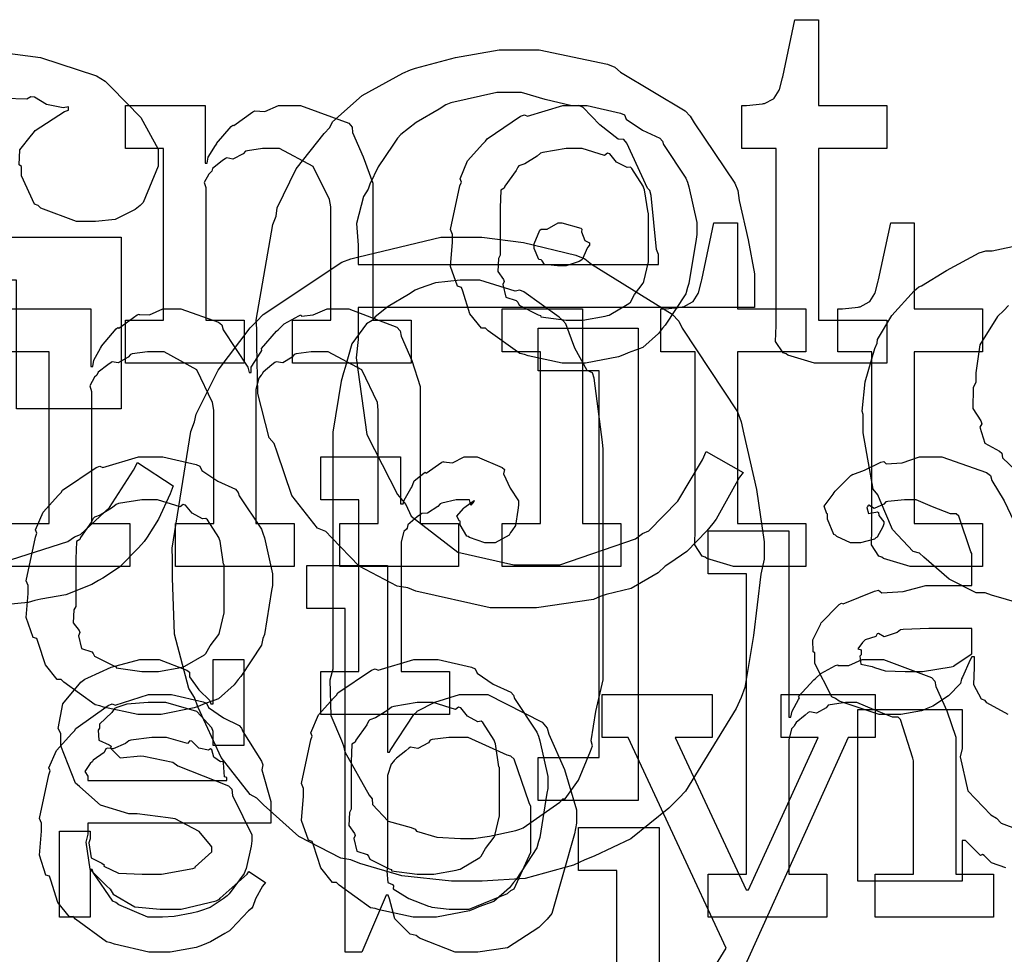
# Model space of a CAD drawing. Extents: x 0 to 8.5, y 0 to 11.
# Tile 86 of 256: x 4.009 to 4.327, y 3.429 to 3.731. Entities that reach past the tile are written whole.
import ezdxf

# ---------------------------------------------------------------- set-up
doc = ezdxf.new("R2010")
doc.units = 0
doc.layers.get('0').update_dxf_attribs({"linetype": 'CONTINUOUS'})

msp = doc.modelspace()

# ---------------------------------------------------------------- linework, layer by layer
at = {"color": 0}
for points in [[(4.26882, 3.61979), (4.26579, 3.61979), (4.25722, 3.62235), (4.25667, 3.62283), (4.25564, 3.6231), (4.25325, 3.62679), (4.25342, 3.632), (4.25342, 3.63368), (4.25342, 3.68924), (4.24235, 3.68924), (4.24235, 3.70313), (4.24387, 3.70313), (4.24387, 3.70313), (4.24897, 3.70367), (4.24929, 3.70378), (4.24962, 3.70383), (4.25256, 3.70535), (4.25276, 3.70551), (4.25276, 3.70551), (4.25439, 3.70806), (4.2545, 3.70833), (4.2545, 3.70833), (4.25549, 3.71208), (4.25558, 3.71246), (4.2595, 3.7309), (4.26708, 3.7309), (4.26708, 3.70313), (4.28922, 3.70313), (4.28922, 3.68924), (4.26708, 3.68924), (4.26708, 3.63368), (4.28922, 3.63368), (4.28922, 3.61979), (4.28825, 3.61979), (4.28603, 3.61979), (4.28532, 3.61979), (4.28407, 3.61979), (4.28125, 3.61979), (4.28033, 3.61979), (4.27892, 3.61979), (4.27572, 3.61979), (4.27468, 3.61979), (4.27322, 3.61979), (4.26992, 3.61979), (4.26882, 3.61979)], [(4.16982, 3.54064), (4.16092, 3.54064), (4.13683, 3.54606), (4.13422, 3.54715), (4.13081, 3.54769), (4.11854, 3.55414), (4.10954, 3.56342), (4.10775, 3.56538), (4.10504, 3.56646), (4.09679, 3.57699), (4.09201, 3.59104), (4.09104, 3.59381), (4.08942, 3.59565), (4.08578, 3.61003), (4.08539, 3.62571), (4.08539, 3.63092), (4.08518, 3.63368), (4.0906, 3.66465), (4.09169, 3.66737), (4.09201, 3.67003), (4.0981, 3.68267), (4.10721, 3.69407), (4.10906, 3.69601), (4.10986, 3.69786), (4.11951, 3.70643), (4.1326, 3.7136), (4.1351, 3.71468), (4.13672, 3.71517), (4.14968, 3.71864), (4.16379, 3.72119), (4.16851, 3.72119), (4.17671, 3.72119), (4.19883, 3.71653), (4.20128, 3.71556), (4.20307, 3.71392), (4.22396, 3.70144), (4.22558, 3.69971), (4.22694, 3.69754), (4.24007, 3.678), (4.241, 3.67562), (4.24143, 3.67247), (4.24436, 3.65967), (4.24642, 3.64871), (4.24642, 3.64501), (4.24642, 3.63786), (4.11817, 3.63786), (4.11817, 3.62744), (4.11751, 3.62153), (4.12104, 3.59674), (4.13097, 3.57731), (4.13357, 3.57406), (4.13536, 3.57036), (4.15039, 3.55871), (4.16851, 3.55453), (4.17458, 3.55453), (4.18349, 3.55453), (4.20796, 3.56304), (4.21018, 3.56472), (4.21218, 3.5656), (4.22163, 3.57519), (4.22954, 3.58849), (4.23079, 3.59119), (4.24274, 3.58447), (4.24154, 3.5829), (4.234, 3.56933), (4.23296, 3.56799), (4.23101, 3.5656), (4.22456, 3.55892), (4.21907, 3.55512), (4.21756, 3.5541), (4.21522, 3.55197), (4.20649, 3.54693), (4.19846, 3.54497), (4.1965, 3.54432), (4.19428, 3.5434), (4.17589, 3.54064), (4.16982, 3.54064)], [(4.11817, 3.65175), (4.21539, 3.65175), (4.21539, 3.655), (4.21474, 3.65657), (4.213, 3.67404), (4.21257, 3.67562), (4.21175, 3.67638), (4.20508, 3.69097), (4.2041, 3.69211), (4.20231, 3.69228), (4.19635, 3.69689), (4.19103, 3.70253), (4.18956, 3.70318), (4.18728, 3.70307), (4.17865, 3.70508), (4.17101, 3.70731), (4.16851, 3.70731), (4.16303, 3.70731), (4.14817, 3.70404), (4.1466, 3.7034), (4.14437, 3.70199), (4.13699, 3.6976), (4.132, 3.69374), (4.13097, 3.69254), (4.12939, 3.69032), (4.12462, 3.68332), (4.12196, 3.67768), (4.12142, 3.67606), (4.11996, 3.67367), (4.11762, 3.66499), (4.11817, 3.65799), (4.11817, 3.65565), (4.11817, 3.65175)], [(4.04292, 3.63368), (4.05528, 3.63368), (4.05528, 3.68924), (4.04292, 3.68924), (4.04292, 3.70313), (4.06874, 3.70313), (4.06874, 3.68446), (4.06939, 3.68446), (4.06939, 3.68446), (4.06967, 3.68642), (4.07206, 3.69021), (4.07243, 3.69075), (4.07232, 3.69081), (4.0771, 3.6964), (4.07764, 3.69683), (4.07801, 3.69667), (4.0841, 3.70111), (4.08479, 3.70139), (4.08479, 3.70139), (4.08806, 3.70117), (4.09244, 3.70313), (4.09392, 3.70313), (4.0995, 3.70313), (4.11513, 3.69738), (4.11626, 3.69618), (4.11638, 3.69444), (4.11979, 3.68658), (4.12299, 3.678), (4.12299, 3.67513), (4.12299, 3.63368), (4.13536, 3.63368), (4.13536, 3.61979), (4.09694, 3.61979), (4.09694, 3.63368), (4.10932, 3.63368), (4.10932, 3.67036), (4.10889, 3.67279), (4.10363, 3.68343), (4.09272, 3.68924), (4.08914, 3.68924), (4.08729, 3.68924), (4.08236, 3.68853), (4.08176, 3.68837), (4.081, 3.6875), (4.07769, 3.68582), (4.07568, 3.68625), (4.07525, 3.68599), (4.07417, 3.68522), (4.07107, 3.68272), (4.07081, 3.68192), (4.07069, 3.68164), (4.06993, 3.68099), (4.06836, 3.67828), (4.06896, 3.6766), (4.06896, 3.676), (4.06896, 3.63368), (4.08132, 3.63368), (4.08132, 3.61979), (4.04292, 3.61979), (4.04292, 3.63368)], [(4.18826, 3.61979), (4.18419, 3.61979), (4.17318, 3.62218), (4.17199, 3.62261), (4.17046, 3.62289), (4.16026, 3.63021), (4.1594, 3.63108), (4.1581, 3.63108), (4.15435, 3.63579), (4.15201, 3.64307), (4.15158, 3.64432), (4.15033, 3.64469), (4.14811, 3.6511), (4.14876, 3.6589), (4.14876, 3.66146), (4.14811, 3.66303), (4.1511, 3.67714), (4.15158, 3.67839), (4.15115, 3.67947), (4.1536, 3.68522), (4.15853, 3.69075), (4.1594, 3.69162), (4.15989, 3.69239), (4.17074, 3.69965), (4.17199, 3.70008), (4.17296, 3.69971), (4.1844, 3.70313), (4.18826, 3.70313), (4.19228, 3.70313), (4.20307, 3.70063), (4.20432, 3.70008), (4.20492, 3.69874), (4.21013, 3.69521), (4.21582, 3.6926), (4.21669, 3.69162), (4.21701, 3.69054), (4.22424, 3.67969), (4.22472, 3.67839), (4.22521, 3.67686), (4.22775, 3.66531), (4.22775, 3.66146), (4.22749, 3.65989), (4.22521, 3.64561), (4.22472, 3.64432), (4.22424, 3.64219), (4.21756, 3.63206), (4.21669, 3.63108), (4.21539, 3.62935), (4.21029, 3.62483), (4.20551, 3.62315), (4.20432, 3.62261), (4.20242, 3.6219), (4.19179, 3.61979), (4.18826, 3.61979)], [(4.18826, 3.63368), (4.19092, 3.63368), (4.19814, 3.63499), (4.19889, 3.63519), (4.19943, 3.63536), (4.20578, 3.63911), (4.20628, 3.63954), (4.20628, 3.63954), (4.20763, 3.64204), (4.21039, 3.64567), (4.21061, 3.64626), (4.21061, 3.64626), (4.21213, 3.65261), (4.21213, 3.65474), (4.21213, 3.66818), (4.21197, 3.6684), (4.21083, 3.67583), (4.21061, 3.67643), (4.21039, 3.67703), (4.20676, 3.68272), (4.20628, 3.68317), (4.20518, 3.68306), (4.20176, 3.68485), (4.19965, 3.6875), (4.19889, 3.68772), (4.19792, 3.68696), (4.19065, 3.68924), (4.18826, 3.68924), (4.18549, 3.68924), (4.17796, 3.68799), (4.17719, 3.68772), (4.17606, 3.68674), (4.1721, 3.68431), (4.17019, 3.6836), (4.16982, 3.68317), (4.16928, 3.68207), (4.16569, 3.67708), (4.16547, 3.67643), (4.16439, 3.67572), (4.16417, 3.67008), (4.16417, 3.66818), (4.16417, 3.65474), (4.16357, 3.65365), (4.16336, 3.64947), (4.16525, 3.64692), (4.16547, 3.64626), (4.16504, 3.64524), (4.16596, 3.64117), (4.16932, 3.64008), (4.16982, 3.63954), (4.17025, 3.63861), (4.17643, 3.63547), (4.17719, 3.63519), (4.17725, 3.63482), (4.18549, 3.63368), (4.18826, 3.63368)], [(4.18408, 3.65126), (4.18267, 3.65126), (4.1785, 3.65175), (4.17768, 3.65294), (4.17736, 3.65321), (4.1766, 3.65338), (4.17518, 3.65685), (4.17518, 3.65799), (4.17518, 3.65842), (4.17518, 3.65842), (4.17697, 3.66287), (4.17736, 3.66319), (4.17736, 3.66319), (4.17931, 3.66319), (4.18289, 3.66515), (4.18408, 3.66515), (4.18408, 3.66515), (4.19021, 3.66351), (4.1906, 3.66319), (4.19049, 3.66233), (4.19157, 3.6595), (4.19299, 3.65869), (4.19299, 3.65842), (4.19299, 3.65799), (4.19243, 3.65722), (4.19125, 3.65457), (4.19081, 3.65343), (4.1906, 3.65321), (4.18967, 3.65272), (4.18544, 3.65126), (4.18408, 3.65126)], [(4.24262, 3.55404), (4.23958, 3.55404), (4.23101, 3.55658), (4.23047, 3.55707), (4.22944, 3.55735), (4.22706, 3.56104), (4.22721, 3.56625), (4.22721, 3.56793), (4.22721, 3.62349), (4.21615, 3.62349), (4.21615, 3.63737), (4.21767, 3.63737), (4.21767, 3.63737), (4.22276, 3.63792), (4.2231, 3.63803), (4.22342, 3.63807), (4.22635, 3.6396), (4.22657, 3.63976), (4.22657, 3.63976), (4.22819, 3.64231), (4.22831, 3.64258), (4.22831, 3.64258), (4.22928, 3.64632), (4.22939, 3.64671), (4.23329, 3.66515), (4.24089, 3.66515), (4.24089, 3.63737), (4.26303, 3.63737), (4.26303, 3.62349), (4.24089, 3.62349), (4.24089, 3.56793), (4.26303, 3.56793), (4.26303, 3.55404), (4.26204, 3.55404), (4.25982, 3.55404), (4.25911, 3.55404), (4.25786, 3.55404), (4.25504, 3.55404), (4.25412, 3.55404), (4.25271, 3.55404), (4.24951, 3.55404), (4.24849, 3.55404), (4.24701, 3.55404), (4.24371, 3.55404), (4.24262, 3.55404)], [(4.29981, 3.55404), (4.29676, 3.55404), (4.28819, 3.55658), (4.28765, 3.55707), (4.28662, 3.55735), (4.28424, 3.56104), (4.2844, 3.56625), (4.2844, 3.56793), (4.2844, 3.62349), (4.27333, 3.62349), (4.27333, 3.63737), (4.27485, 3.63737), (4.27485, 3.63737), (4.27994, 3.63792), (4.28028, 3.63803), (4.2806, 3.63807), (4.28353, 3.6396), (4.28375, 3.63976), (4.28375, 3.63976), (4.28537, 3.64231), (4.28549, 3.64258), (4.28549, 3.64258), (4.28646, 3.64632), (4.28657, 3.64671), (4.29047, 3.66515), (4.29807, 3.66515), (4.29807, 3.63737), (4.32021, 3.63737), (4.32021, 3.62349), (4.29807, 3.62349), (4.29807, 3.56793), (4.32021, 3.56793), (4.32021, 3.55404), (4.31922, 3.55404), (4.317, 3.55404), (4.31629, 3.55404), (4.31506, 3.55404), (4.31222, 3.55404), (4.31131, 3.55404), (4.3099, 3.55404), (4.30669, 3.55404), (4.30567, 3.55404), (4.30419, 3.55404), (4.30089, 3.55404), (4.29981, 3.55404)], [(3.89486, 3.4661), (3.92242, 3.4661), (3.92242, 3.64665), (3.88465, 3.64665), (3.88465, 3.60499), (3.85081, 3.60499), (3.85081, 3.66054), (4.04156, 3.66054), (4.04156, 3.60499), (4.00771, 3.60499), (4.00771, 3.64665), (3.96972, 3.64665), (3.96972, 3.4661), (3.9975, 3.4661), (3.9975, 3.45221), (3.89486, 3.45221), (3.89486, 3.4661)], [(4.15381, 3.45221), (4.14844, 3.45221), (4.13238, 3.45394), (4.11876, 3.45801), (4.11583, 3.45915), (4.11257, 3.45975), (4.09896, 3.46674), (4.08757, 3.47694), (4.08544, 3.47911), (4.08322, 3.48025), (4.07383, 3.49224), (4.06646, 3.50846), (4.06526, 3.51167), (4.06337, 3.5146), (4.05881, 3.53213), (4.05811, 3.55035), (4.05811, 3.55637), (4.058, 3.56), (4.06407, 3.59765), (4.06526, 3.60086), (4.06575, 3.60331), (4.07292, 3.61757), (4.08328, 3.63124), (4.08544, 3.6334), (4.08751, 3.63558), (4.1129, 3.65246), (4.11583, 3.6536), (4.11843, 3.65419), (4.14497, 3.66054), (4.15381, 3.66054), (4.15826, 3.66054), (4.17171, 3.65881), (4.18864, 3.65479), (4.19157, 3.6536), (4.19368, 3.65186), (4.21978, 3.63564), (4.22194, 3.6334), (4.22304, 3.63118), (4.24089, 3.60411), (4.24214, 3.60086), (4.24294, 3.59685), (4.24701, 3.57889), (4.24951, 3.56201), (4.24951, 3.55637), (4.24849, 3.5516), (4.2461, 3.53174), (4.24333, 3.51492), (4.24214, 3.51167), (4.2405, 3.50814), (4.22407, 3.48133), (4.22194, 3.47911), (4.21875, 3.47586), (4.20638, 3.46599), (4.1945, 3.46035), (4.19157, 3.45915), (4.18782, 3.45742), (4.17219, 3.45307), (4.15836, 3.45221), (4.15381, 3.45221)], [(4.15381, 3.4661), (4.15549, 3.4661), (4.16069, 3.46685), (4.16922, 3.46864), (4.17051, 3.46912), (4.1716, 3.46946), (4.18343, 3.47781), (4.1844, 3.47889), (4.18517, 3.47894), (4.18946, 3.48497), (4.19336, 3.49431), (4.19396, 3.49604), (4.19353, 3.49761), (4.19504, 3.50717), (4.19743, 3.51742), (4.19743, 3.52078), (4.19743, 3.59196), (4.19726, 3.59429), (4.1945, 3.61496), (4.19396, 3.61669), (4.19233, 3.61746), (4.18826, 3.62468), (4.18539, 3.63254), (4.1844, 3.63363), (4.18321, 3.63471), (4.17182, 3.6429), (4.17051, 3.64339), (4.169, 3.64307), (4.15761, 3.64665), (4.15381, 3.64665), (4.15115, 3.64665), (4.14324, 3.64583), (4.13797, 3.64393), (4.13667, 3.64339), (4.1345, 3.64204), (4.12793, 3.63813), (4.12375, 3.63476), (4.12278, 3.63363), (4.12093, 3.63249), (4.11615, 3.62603), (4.11399, 3.61843), (4.11344, 3.61669), (4.11274, 3.61399), (4.10997, 3.5975), (4.10997, 3.59196), (4.10997, 3.52078), (4.109, 3.51731), (4.10938, 3.50581), (4.11285, 3.49778), (4.11344, 3.49604), (4.11393, 3.49414), (4.12181, 3.48004), (4.12278, 3.47889), (4.12289, 3.47706), (4.12793, 3.47163), (4.13536, 3.46967), (4.13667, 3.46912), (4.1371, 3.46838), (4.14361, 3.46647), (4.15126, 3.4661), (4.15381, 3.4661)], [(4.16476, 3.56793), (4.17714, 3.56793), (4.17714, 3.62349), (4.16476, 3.62349), (4.16476, 3.63737), (4.19081, 3.63737), (4.19081, 3.56793), (4.20318, 3.56793), (4.20318, 3.55404), (4.16476, 3.55404), (4.16476, 3.56793)], [(4.17643, 3.49229), (4.19618, 3.49229), (4.19618, 3.61729), (4.17643, 3.61729), (4.17643, 3.63118), (4.20876, 3.63118), (4.20876, 3.4784), (4.17643, 3.4784), (4.17643, 3.49229)], [(4.05094, 3.50618), (4.04688, 3.50618), (4.03586, 3.50857), (4.03467, 3.509), (4.03315, 3.50928), (4.02294, 3.5166), (4.02208, 3.51747), (4.02078, 3.51747), (4.01704, 3.52219), (4.01471, 3.52946), (4.01426, 3.53071), (4.01303, 3.53108), (4.01079, 3.53749), (4.01144, 3.54531), (4.01144, 3.54785), (4.01079, 3.54943), (4.01378, 3.56353), (4.01426, 3.56478), (4.01383, 3.56586), (4.01628, 3.57161), (4.02121, 3.57715), (4.02208, 3.57801), (4.02257, 3.57878), (4.03342, 3.58604), (4.03467, 3.58649), (4.03564, 3.5861), (4.0471, 3.58951), (4.05094, 3.58951), (4.05496, 3.58951), (4.06575, 3.58703), (4.067, 3.58649), (4.0676, 3.58512), (4.07281, 3.5816), (4.0785, 3.579), (4.07937, 3.57801), (4.07969, 3.57693), (4.08692, 3.56608), (4.0874, 3.56478), (4.08789, 3.56326), (4.09044, 3.55171), (4.09044, 3.54785), (4.09017, 3.54628), (4.08789, 3.53201), (4.0874, 3.53071), (4.08692, 3.5286), (4.08024, 3.51844), (4.07937, 3.51747), (4.07807, 3.51574), (4.07297, 3.51124), (4.06819, 3.50956), (4.067, 3.509), (4.06511, 3.50831), (4.05447, 3.50618), (4.05094, 3.50618)], [(4.10607, 3.52007), (4.11843, 3.52007), (4.11843, 3.57563), (4.10607, 3.57563), (4.10607, 3.58951), (4.13189, 3.58951), (4.13189, 3.57433), (4.13276, 3.57433), (4.13276, 3.57433), (4.13308, 3.57553), (4.13525, 3.57932), (4.13558, 3.57975), (4.13558, 3.57975), (4.13629, 3.58176), (4.13949, 3.58421), (4.13992, 3.58453), (4.14019, 3.58425), (4.14524, 3.58778), (4.14578, 3.588), (4.14578, 3.58789), (4.14871, 3.58762), (4.1525, 3.58951), (4.15381, 3.58951), (4.15674, 3.58951), (4.16476, 3.5861), (4.16553, 3.58539), (4.16525, 3.58404), (4.16737, 3.57937), (4.17008, 3.57531), (4.17008, 3.57389), (4.16986, 3.57226), (4.16906, 3.56733), (4.16792, 3.56554), (4.16749, 3.565), (4.16704, 3.56418), (4.16249, 3.56174), (4.16097, 3.56174), (4.15918, 3.56174), (4.15424, 3.56337), (4.15381, 3.56369), (4.15332, 3.56386), (4.15121, 3.56749), (4.15121, 3.56868), (4.15093, 3.56868), (4.15007, 3.57032), (4.15229, 3.57281), (4.1525, 3.57303), (4.15246, 3.57303), (4.1524, 3.57303), (4.15543, 3.57514), (4.15576, 3.57519), (4.15576, 3.57542), (4.15565, 3.57503), (4.15468, 3.57389), (4.15419, 3.57563), (4.15403, 3.57563), (4.15343, 3.57563), (4.15207, 3.57563), (4.15164, 3.57563), (4.1499, 3.57563), (4.14524, 3.57454), (4.14469, 3.57433), (4.14393, 3.5734), (4.14068, 3.57124), (4.13878, 3.57118), (4.1384, 3.57086), (4.13732, 3.5701), (4.13422, 3.56754), (4.134, 3.5664), (4.13385, 3.56608), (4.13292, 3.56538), (4.13211, 3.56201), (4.13211, 3.56087), (4.13211, 3.52007), (4.14774, 3.52007), (4.14774, 3.50618), (4.10607, 3.50618), (4.10607, 3.52007)], [(4.05094, 3.52007), (4.0536, 3.52007), (4.06082, 3.52138), (4.06158, 3.5216), (4.06212, 3.52175), (4.06847, 3.5255), (4.06896, 3.52593), (4.06896, 3.52593), (4.07032, 3.52843), (4.07308, 3.53207), (4.07329, 3.53267), (4.07329, 3.53267), (4.07482, 3.53901), (4.07482, 3.54113), (4.07482, 3.55458), (4.07465, 3.55479), (4.07351, 3.56222), (4.07329, 3.56282), (4.07308, 3.56342), (4.06944, 3.56912), (4.06896, 3.56956), (4.06787, 3.56944), (4.06446, 3.57124), (4.06233, 3.57389), (4.06158, 3.57411), (4.0606, 3.57335), (4.05333, 3.57563), (4.05094, 3.57563), (4.04818, 3.57563), (4.04064, 3.57438), (4.03988, 3.57411), (4.03874, 3.57314), (4.03478, 3.57069), (4.03288, 3.56999), (4.0325, 3.56956), (4.03196, 3.56847), (4.02838, 3.56347), (4.02815, 3.56282), (4.02707, 3.56212), (4.02686, 3.55647), (4.02686, 3.55458), (4.02686, 3.54113), (4.02626, 3.54004), (4.02604, 3.53586), (4.02794, 3.53331), (4.02815, 3.53267), (4.02772, 3.53162), (4.02865, 3.52756), (4.03201, 3.52647), (4.0325, 3.52593), (4.03293, 3.52501), (4.03911, 3.52186), (4.03988, 3.5216), (4.03993, 3.52121), (4.04818, 3.52007), (4.05094, 3.52007)], [(4.23144, 3.45449), (4.24382, 3.45449), (4.24382, 3.55171), (4.23144, 3.55171), (4.23144, 3.5656), (4.25749, 3.5656), (4.25749, 3.50526), (4.25814, 3.50526), (4.25814, 3.50526), (4.25863, 3.50722), (4.26064, 3.51101), (4.26096, 3.51156), (4.26069, 3.51204), (4.26563, 3.51742), (4.26617, 3.51785), (4.26617, 3.51785), (4.26785, 3.51938), (4.27263, 3.52197), (4.27333, 3.52219), (4.27339, 3.52197), (4.27692, 3.52197), (4.28119, 3.52393), (4.28267, 3.52393), (4.28819, 3.52393), (4.30365, 3.51818), (4.30479, 3.51699), (4.30507, 3.51525), (4.3086, 3.50738), (4.31153, 3.49881), (4.31153, 3.49593), (4.31153, 3.45449), (4.32368, 3.45449), (4.32368, 3.4406), (4.28549, 3.4406), (4.28549, 3.45449), (4.29785, 3.45449), (4.29785, 3.49115), (4.29758, 3.49203), (4.29368, 3.5045), (4.29286, 3.50526), (4.29107, 3.50532), (4.28515, 3.50771), (4.27951, 3.51004), (4.27767, 3.51004), (4.27582, 3.51004), (4.27089, 3.50933), (4.27029, 3.50917), (4.26964, 3.50831), (4.2665, 3.50663), (4.26426, 3.50706), (4.26378, 3.50678), (4.26281, 3.50597), (4.25988, 3.50353), (4.25939, 3.50271), (4.25922, 3.50244), (4.2584, 3.50151), (4.25749, 3.49799), (4.25749, 3.49681), (4.25749, 3.45449), (4.26986, 3.45449), (4.26986, 3.4406), (4.23144, 3.4406), (4.23144, 3.45449)], [(4.15369, 3.42931), (4.14953, 3.42931), (4.13803, 3.43386), (4.13699, 3.43474), (4.13504, 3.43517), (4.13004, 3.44006), (4.12831, 3.4465), (4.12788, 3.44775), (4.12722, 3.44775), (4.11942, 3.42931), (4.11399, 3.42931), (4.11399, 3.54042), (4.10161, 3.54042), (4.10161, 3.55431), (4.12765, 3.55431), (4.12765, 3.49397), (4.12831, 3.49397), (4.12853, 3.49451), (4.13618, 3.50612), (4.13721, 3.507), (4.13726, 3.50726), (4.14296, 3.51019), (4.15099, 3.51264), (4.15369, 3.51264), (4.1601, 3.51264), (4.17768, 3.50364), (4.17931, 3.50179), (4.17985, 3.49978), (4.1849, 3.48839), (4.18886, 3.47538), (4.18886, 3.47097), (4.18815, 3.46761), (4.18088, 3.44179), (4.17931, 3.43994), (4.17665, 3.43728), (4.16656, 3.43067), (4.1569, 3.42931), (4.15369, 3.42931)], [(4.29736, 3.52007), (4.30078, 3.52007), (4.31006, 3.52154), (4.31104, 3.52181), (4.31099, 3.52197), (4.31668, 3.52576), (4.31668, 3.52701), (4.31668, 3.53396), (4.30583, 3.53396), (4.30279, 3.53396), (4.29449, 3.53364), (4.29368, 3.53353), (4.29258, 3.53267), (4.28831, 3.53131), (4.28651, 3.53239), (4.28608, 3.53222), (4.28569, 3.53142), (4.28217, 3.53028), (4.28196, 3.53006), (4.28136, 3.52946), (4.27979, 3.5274), (4.28087, 3.52713), (4.28087, 3.52701), (4.28087, 3.5255), (4.28049, 3.52507), (4.28076, 3.52246), (4.28444, 3.52165), (4.28521, 3.52138), (4.28521, 3.52138), (4.28868, 3.52024), (4.29519, 3.52007), (4.29736, 3.52007)], [(4.05365, 3.4406), (4.05018, 3.4406), (4.04075, 3.44461), (4.03976, 3.44536), (4.03879, 3.44581), (4.0325, 3.45503), (4.03217, 3.456), (4.03153, 3.456), (4.03153, 3.4406), (4.02154, 3.4406), (4.02154, 3.46838), (4.03153, 3.46838), (4.03153, 3.46599), (4.03108, 3.46463), (4.03185, 3.45985), (4.03532, 3.45806), (4.03608, 3.45751), (4.03597, 3.45708), (4.04069, 3.45486), (4.04829, 3.45449), (4.05083, 3.45449), (4.05453, 3.45449), (4.06472, 3.45632), (4.0656, 3.45665), (4.06543, 3.45688), (4.07081, 3.46175), (4.07081, 3.46338), (4.07047, 3.46386), (4.06679, 3.46832), (4.05903, 3.47239), (4.05669, 3.47271), (4.04671, 3.47401), (4.044, 3.47401), (4.03489, 3.47683), (4.02908, 3.48188), (4.02806, 3.48292), (4.02681, 3.48394), (4.02197, 3.49604), (4.02197, 3.50006), (4.02111, 3.50163), (4.02262, 3.5096), (4.02849, 3.5166), (4.02979, 3.51764), (4.03071, 3.51807), (4.03831, 3.52143), (4.04753, 3.52393), (4.05062, 3.52393), (4.05387, 3.52393), (4.06278, 3.52051), (4.06364, 3.51981), (4.06364, 3.51839), (4.06662, 3.51411), (4.07026, 3.51069), (4.07058, 3.5096), (4.07124, 3.5096), (4.07124, 3.52393), (4.08122, 3.52393), (4.08122, 3.49615), (4.07124, 3.49615), (4.07124, 3.50071), (4.07086, 3.5019), (4.06603, 3.50717), (4.05593, 3.51004), (4.05257, 3.51004), (4.05024, 3.51004), (4.04335, 3.50956), (4.0401, 3.5084), (4.03933, 3.50808), (4.03851, 3.50678), (4.03456, 3.50304), (4.03456, 3.50179), (4.03407, 3.50114), (4.03429, 3.49789), (4.0376, 3.49636), (4.03825, 3.49593), (4.03803, 3.49528), (4.04124, 3.49219), (4.04775, 3.49283), (4.04889, 3.49268), (4.05821, 3.49072), (4.0599, 3.48958), (4.07622, 3.48307), (4.07731, 3.48204), (4.07753, 3.47993), (4.08089, 3.47314), (4.08382, 3.46729), (4.08382, 3.46533), (4.08356, 3.4636), (4.08197, 3.45632), (4.08165, 3.45557), (4.08128, 3.45475), (4.07644, 3.44814), (4.07579, 3.44754), (4.07449, 3.4465), (4.07032, 3.44374), (4.06717, 3.44265), (4.06625, 3.44233), (4.06435, 3.44194), (4.05871, 3.44081), (4.0549, 3.4406), (4.05365, 3.4406)], [(4.14003, 3.4406), (4.13596, 3.4406), (4.12494, 3.44299), (4.12375, 3.44342), (4.12224, 3.44368), (4.11203, 3.45101), (4.11117, 3.45188), (4.10986, 3.45188), (4.10612, 3.4566), (4.10379, 3.46386), (4.10335, 3.46511), (4.10211, 3.4655), (4.09988, 3.4719), (4.10053, 3.47971), (4.10053, 3.48226), (4.09988, 3.48383), (4.10286, 3.49794), (4.10335, 3.49918), (4.10292, 3.50028), (4.10536, 3.50603), (4.11029, 3.51156), (4.11117, 3.51243), (4.11165, 3.51318), (4.1225, 3.52046), (4.12375, 3.52089), (4.12472, 3.52051), (4.13618, 3.52393), (4.14003, 3.52393), (4.14404, 3.52393), (4.15483, 3.52143), (4.15608, 3.52089), (4.15668, 3.51953), (4.16189, 3.516), (4.16758, 3.5134), (4.16846, 3.51243), (4.16878, 3.51133), (4.176, 3.50049), (4.17649, 3.49918), (4.17697, 3.49767), (4.17953, 3.48611), (4.17953, 3.48226), (4.17925, 3.48068), (4.17697, 3.46642), (4.17649, 3.46511), (4.176, 3.463), (4.16932, 3.45285), (4.16846, 3.45188), (4.16715, 3.45014), (4.16206, 3.44564), (4.15728, 3.44396), (4.15608, 3.44342), (4.15419, 3.44271), (4.14356, 3.4406), (4.14003, 3.4406)], [(4.05464, 3.42931), (4.05051, 3.42931), (4.03933, 3.43186), (4.03814, 3.43235), (4.03674, 3.43261), (4.02681, 3.43994), (4.02599, 3.44081), (4.02479, 3.44075), (4.02106, 3.44536), (4.01882, 3.45258), (4.01839, 3.45383), (4.01714, 3.45421), (4.01514, 3.46072), (4.01579, 3.46843), (4.01579, 3.47097), (4.01514, 3.47254), (4.01812, 3.48665), (4.01861, 3.4879), (4.01818, 3.48893), (4.02061, 3.49457), (4.02556, 3.50006), (4.02642, 3.50092), (4.02692, 3.50168), (4.03738, 3.50911), (4.03857, 3.5096), (4.03956, 3.50922), (4.05035, 3.51264), (4.05399, 3.51264), (4.05778, 3.51264), (4.06803, 3.51031), (4.06917, 3.50982), (4.06982, 3.50846), (4.07465, 3.50504), (4.07969, 3.50265), (4.08046, 3.50179), (4.08094, 3.50071), (4.08697, 3.49104), (4.0874, 3.48986), (4.08703, 3.48828), (4.09, 3.47808), (4.09, 3.47467), (4.09, 3.47097), (4.03076, 3.47097), (4.03076, 3.4675), (4.03006, 3.4649), (4.03142, 3.45611), (4.03674, 3.45079), (4.03792, 3.44971), (4.03896, 3.44808), (4.04596, 3.44401), (4.0541, 3.44319), (4.05681, 3.44319), (4.06093, 3.44319), (4.07226, 3.4459), (4.07329, 3.44646), (4.07351, 3.44678), (4.08225, 3.45449), (4.08285, 3.45535), (4.08826, 3.45188), (4.08729, 3.45068), (4.08501, 3.4465), (4.08415, 3.44407), (4.08371, 3.44342), (4.08274, 3.44271), (4.07726, 3.43679), (4.07656, 3.43625), (4.07503, 3.43533), (4.07047, 3.43261), (4.06787, 3.43158), (4.067, 3.43126), (4.06581, 3.43078), (4.0574, 3.42931), (4.05464, 3.42931)], [(4.14003, 3.45449), (4.14268, 3.45449), (4.1499, 3.45578), (4.15067, 3.456), (4.15121, 3.45617), (4.15756, 3.4599), (4.15804, 3.46035), (4.15804, 3.46035), (4.1594, 3.46283), (4.16217, 3.46647), (4.16238, 3.46707), (4.16238, 3.46707), (4.1639, 3.47342), (4.1639, 3.47553), (4.1639, 3.48899), (4.16374, 3.48921), (4.1626, 3.49664), (4.16238, 3.49724), (4.16217, 3.49783), (4.15853, 3.50353), (4.15804, 3.50396), (4.15696, 3.50385), (4.15354, 3.50564), (4.15142, 3.50831), (4.15067, 3.50851), (4.14968, 3.50776), (4.14242, 3.51004), (4.14003, 3.51004), (4.13726, 3.51004), (4.12972, 3.50879), (4.12896, 3.50851), (4.12782, 3.50754), (4.12386, 3.5051), (4.12196, 3.50439), (4.12158, 3.50396), (4.12104, 3.50288), (4.11746, 3.49789), (4.11724, 3.49724), (4.11615, 3.49653), (4.11594, 3.49089), (4.11594, 3.48899), (4.11594, 3.47553), (4.11535, 3.47444), (4.11513, 3.47026), (4.11703, 3.46772), (4.11724, 3.46707), (4.11681, 3.46604), (4.11774, 3.46197), (4.1211, 3.46089), (4.12158, 3.46035), (4.12201, 3.45942), (4.12819, 3.45628), (4.12896, 3.456), (4.12901, 3.45562), (4.13726, 3.45449), (4.14003, 3.45449)], [(4.03076, 3.48486), (4.07568, 3.48486), (4.07568, 3.48574), (4.07493, 3.486), (4.0746, 3.49056), (4.07438, 3.49094), (4.07368, 3.49089), (4.0715, 3.4924), (4.0709, 3.49479), (4.07047, 3.49507), (4.06976, 3.49468), (4.06662, 3.49533), (4.0644, 3.49756), (4.06375, 3.49767), (4.06304, 3.49681), (4.05621, 3.49875), (4.05399, 3.49875), (4.05149, 3.49875), (4.04471, 3.49789), (4.044, 3.49767), (4.04292, 3.49681), (4.03896, 3.49501), (4.03706, 3.49533), (4.03662, 3.49507), (4.03608, 3.49393), (4.0325, 3.49137), (4.03228, 3.49094), (4.03153, 3.49035), (4.02983, 3.48768), (4.03076, 3.48622), (4.03076, 3.48574), (4.03076, 3.48486)], [(4.14958, 3.44319), (4.15408, 3.44319), (4.1665, 3.44829), (4.16758, 3.44928), (4.16862, 3.44982), (4.1741, 3.46164), (4.1741, 3.46556), (4.1741, 3.4764), (4.1735, 3.47765), (4.16868, 3.49169), (4.16758, 3.49268), (4.16644, 3.49306), (4.15375, 3.49875), (4.14958, 3.49875), (4.14757, 3.49875), (4.14219, 3.49804), (4.14154, 3.49789), (4.1409, 3.49696), (4.13753, 3.49517), (4.1351, 3.49561), (4.1346, 3.49528), (4.13363, 3.49447), (4.13064, 3.49203), (4.12983, 3.49126), (4.12961, 3.49094), (4.1289, 3.49007), (4.12765, 3.48649), (4.12765, 3.48529), (4.12765, 3.45665), (4.1275, 3.45551), (4.12782, 3.45188), (4.12929, 3.45117), (4.12961, 3.45079), (4.12956, 3.44982), (4.13406, 3.447), (4.1346, 3.44667), (4.1346, 3.44667), (4.1409, 3.44422), (4.14154, 3.44407), (4.14204, 3.44385), (4.14768, 3.44319), (4.14958, 3.44319)], [(4.18951, 3.35846), (4.20188, 3.35846), (4.20188, 3.45568), (4.18951, 3.45568), (4.18951, 3.46957), (4.21556, 3.46957), (4.21556, 3.35846), (4.22792, 3.35846), (4.22792, 3.34457), (4.18951, 3.34457), (4.18951, 3.35846)]]:
    msp.add_lwpolyline(points, close=True, dxfattribs=at)
for points in [[(3.99647, 3.72119), (4.0154, 3.71864), (4.03353, 3.71272), (4.0364, 3.71099), (4.03831, 3.70904), (4.04785, 3.69922), (4.05354, 3.68901), (4.05354, 3.6856), (4.0535, 3.68354), (4.04867, 3.67176), (4.04769, 3.67085), (4.04601, 3.66954), (4.03956, 3.66629), (4.03326, 3.66564), (4.03119, 3.66564), (4.02707, 3.66564), (4.01557, 3.66997), (4.01471, 3.67085), (4.01351, 3.67128), (4.00928, 3.68039), (4.00928, 3.68343), (4.00851, 3.68397), (4.00879, 3.68881), (4.01253, 3.69353), (4.01318, 3.69428), (4.01367, 3.69504), (4.02322, 3.70122), (4.02447, 3.70167), (4.02447, 3.70275), (4.02279, 3.70242), (4.01736, 3.7035), (4.01351, 3.70583), (4.01232, 3.706), (4.01101, 3.70518), (4.00375, 3.7054)], [(4.34581, 3.53819), (4.32308, 3.54476), (4.32101, 3.54551), (4.31808, 3.54551), (4.30935, 3.54997), (4.30122, 3.55701), (4.29975, 3.55832), (4.29769, 3.55892), (4.29107, 3.56597), (4.28706, 3.57542), (4.28629, 3.57721), (4.28483, 3.57904), (4.28153, 3.59722), (4.28153, 3.60325), (4.28125, 3.60433), (4.28222, 3.61376), (4.28532, 3.62451), (4.28608, 3.62625), (4.28624, 3.62744), (4.29085, 3.63519), (4.29807, 3.64324), (4.29953, 3.64447), (4.3004, 3.64481), (4.30849, 3.64974), (4.31907, 3.65554), (4.32124, 3.65619), (4.32329, 3.65614), (4.34403, 3.66054)], [(4.32861, 3.63851), (4.3271, 3.63688), (4.32497, 3.63493), (4.31933, 3.62571), (4.31799, 3.61669), (4.31799, 3.61367), (4.31711, 3.61187), (4.317, 3.60519), (4.31961, 3.60113), (4.31993, 3.60021), (4.31933, 3.59907), (4.3209, 3.59397), (4.32568, 3.59136), (4.32644, 3.59065), (4.32661, 3.58919), (4.33089, 3.58518)], [(4.00592, 3.63737), (4.03174, 3.63737), (4.03174, 3.61871), (4.03239, 3.61871), (4.03239, 3.61871), (4.03267, 3.62082), (4.03489, 3.62468), (4.03521, 3.62522), (4.03515, 3.62528), (4.03988, 3.63086), (4.04042, 3.63129), (4.04081, 3.63113), (4.04671, 3.63542), (4.04736, 3.63564), (4.04736, 3.63558), (4.05067, 3.63542), (4.05501, 3.63737), (4.05647, 3.63737), (4.06087, 3.63737), (4.07297, 3.63303), (4.07406, 3.63217), (4.07454, 3.63064), (4.08251, 3.61849), (4.08296, 3.61675), (4.08361, 3.61675), (4.08361, 3.61854), (4.08669, 3.62337), (4.08708, 3.62392), (4.08692, 3.62451), (4.09174, 3.63015), (4.09229, 3.63064), (4.09229, 3.63064), (4.09429, 3.63249), (4.09896, 3.63514), (4.09967, 3.63542), (4.09983, 3.63504), (4.10368, 3.63542), (4.10813, 3.63737), (4.10965, 3.63737), (4.11518, 3.63737), (4.13069, 3.6314), (4.13178, 3.63021), (4.13211, 3.62853), (4.13553, 3.62071), (4.13829, 3.61225), (4.13829, 3.60938), (4.13829, 3.56793), (4.15067, 3.56793), (4.15067, 3.55404), (4.11225, 3.55404), (4.11225, 3.56793), (4.12462, 3.56793), (4.12462, 3.6046), (4.12446, 3.60704), (4.11942, 3.61768), (4.10851, 3.62349), (4.10487, 3.62349), (4.10303, 3.62349), (4.0981, 3.62278), (4.0975, 3.62261), (4.0969, 3.62175), (4.09381, 3.6199), (4.09164, 3.62028), (4.09119, 3.62001), (4.09028, 3.61925), (4.08751, 3.61692), (4.08703, 3.61615), (4.08686, 3.61589), (4.08604, 3.61496), (4.08512, 3.61128), (4.08512, 3.61003), (4.08512, 3.56793), (4.0975, 3.56793), (4.0975, 3.55404), (4.05908, 3.55404), (4.05908, 3.56793), (4.07146, 3.56793), (4.07146, 3.6046), (4.07107, 3.60704), (4.06597, 3.61768), (4.05539, 3.62349), (4.05192, 3.62349), (4.05007, 3.62349), (4.04508, 3.62278), (4.04454, 3.62261), (4.04378, 3.62175), (4.04053, 3.6199), (4.03863, 3.62028), (4.03825, 3.62001), (4.03717, 3.61925), (4.03407, 3.61692), (4.03381, 3.6161), (4.03369, 3.61589), (4.03293, 3.61524), (4.03136, 3.61247), (4.03196, 3.61068), (4.03196, 3.61003), (4.03196, 3.56793), (4.04432, 3.56793), (4.04432, 3.55404), (4.00592, 3.55404)], [(4.00592, 3.56793), (4.01828, 3.56793), (4.01828, 3.62349), (4.00592, 3.62349)], [(4.00054, 3.55453), (4.02431, 3.56212), (4.02642, 3.56364), (4.02843, 3.5644), (4.03776, 3.57308), (4.04551, 3.58524), (4.04682, 3.58772), (4.05832, 3.58014), (4.05735, 3.57758), (4.05365, 3.56939), (4.04997, 3.56353), (4.04899, 3.56212), (4.04715, 3.56011), (4.04101, 3.55382), (4.03564, 3.55024), (4.03424, 3.54953), (4.03201, 3.54818), (4.0236, 3.54486), (4.01557, 3.54346), (4.01361, 3.54303), (4.01144, 3.54243), (3.99354, 3.54064)], [(4.3285, 3.50618), (4.32156, 3.50999), (4.32101, 3.51074), (4.31982, 3.51112), (4.31739, 3.51574), (4.31754, 3.52143), (4.31754, 3.52333), (4.31754, 3.52485), (4.31668, 3.52485), (4.31614, 3.52387), (4.31375, 3.51828), (4.31342, 3.51768), (4.3131, 3.51622), (4.30914, 3.51226), (4.30865, 3.51183), (4.30751, 3.51112), (4.3041, 3.5089), (4.30197, 3.50797), (4.30126, 3.50771), (4.3004, 3.50732), (4.29372, 3.50618), (4.2915, 3.50618), (4.2915, 3.50618), (4.28678, 3.50618), (4.27376, 3.51053), (4.27263, 3.51139), (4.27138, 3.51187), (4.2659, 3.52262), (4.2659, 3.52615), (4.26535, 3.52642), (4.26531, 3.53033), (4.26753, 3.53483), (4.26785, 3.53549), (4.26774, 3.5356), (4.27382, 3.54178), (4.27458, 3.54221), (4.27507, 3.54199), (4.28526, 3.54611), (4.28651, 3.54633), (4.28765, 3.54557), (4.29449, 3.54596), (4.30181, 3.54785), (4.30431, 3.54785), (4.31668, 3.54785), (4.31668, 3.55826), (4.31635, 3.55881), (4.3125, 3.57036), (4.31168, 3.57107), (4.30985, 3.57107), (4.30404, 3.57335), (4.29867, 3.57563), (4.29693, 3.57563), (4.29492, 3.57563), (4.2895, 3.57508), (4.2889, 3.57497), (4.28825, 3.57422), (4.2851, 3.57281), (4.28336, 3.57383), (4.28304, 3.57368), (4.28304, 3.57346), (4.28276, 3.57314), (4.28331, 3.57118), (4.28618, 3.57172), (4.28651, 3.5715), (4.28668, 3.57058), (4.28825, 3.56853), (4.28825, 3.56782), (4.28797, 3.56685), (4.28608, 3.56358), (4.28564, 3.56326), (4.28521, 3.56288), (4.28065, 3.56174), (4.27914, 3.56174), (4.2775, 3.56174), (4.27306, 3.56375), (4.27263, 3.56413), (4.27208, 3.56435), (4.27001, 3.56939), (4.27001, 3.57107), (4.26986, 3.57107), (4.26899, 3.57351), (4.27181, 3.57747), (4.27219, 3.57801), (4.27246, 3.5784), (4.27761, 3.58344), (4.27826, 3.58388), (4.27826, 3.58382), (4.28196, 3.58518), (4.28728, 3.58778), (4.28825, 3.588), (4.28896, 3.58724), (4.29417, 3.58762), (4.29981, 3.58951), (4.30171, 3.58951), (4.30697, 3.58951), (4.32146, 3.58447), (4.32275, 3.58344), (4.32319, 3.58182), (4.32721, 3.57531), (4.33035, 3.56874)], [(4.23378, 3.42497), (4.23725, 3.43061), (4.20557, 3.49875), (4.1971, 3.49875), (4.1971, 3.51264), (4.23269, 3.51264), (4.23269, 3.49875), (4.22076, 3.49875), (4.24376, 3.44949), (4.24442, 3.44949), (4.26699, 3.49875), (4.25504, 3.49875), (4.25504, 3.51264), (4.28543, 3.51264), (4.28543, 3.49875), (4.27675, 3.49875), (4.24094, 3.41954)], [(4.32769, 3.45654), (4.32308, 3.45817), (4.32075, 3.46056), (4.32015, 3.46089), (4.31956, 3.46061), (4.315, 3.46511), (4.31472, 3.46544), (4.31364, 3.46544), (4.31364, 3.45221), (4.27979, 3.45221), (4.27979, 3.50776), (4.31364, 3.50776), (4.31364, 3.49517), (4.31299, 3.49246), (4.31543, 3.48144), (4.32286, 3.47374), (4.32471, 3.4726), (4.32617, 3.47097), (4.33724, 3.4669)]]:
    msp.add_lwpolyline(points, dxfattribs=at)

doc.saveas('drawing.dxf')
